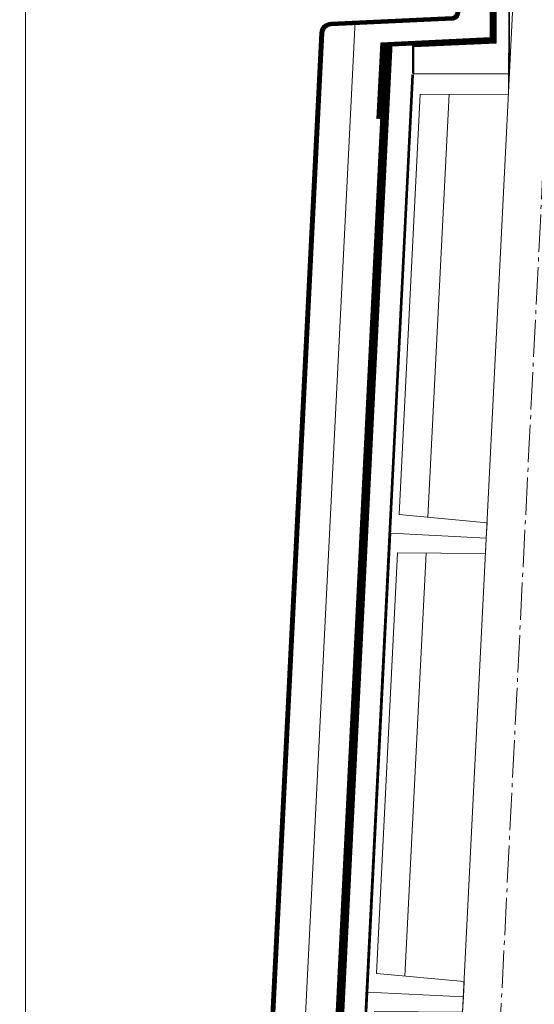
# Model space of a CAD drawing. Header units: millimetres. Extents: x -385852 to 693036, y -525006 to 444206.
# Tile 127 of 156: x 204550 to 205895, y 78569 to 81141. Entities that reach past the tile are written whole.
import ezdxf

# ---------------------------------------------------------------- set-up
doc = ezdxf.new("R2010")
doc.units = ezdxf.units.MM
doc.linetypes.add('AM_DIN_G_W050', pattern=[13.75, 9.75, -1.5, 1, -1.5])
doc.linetypes.add('CARKOVANA', pattern=[5, 3, -2])
for name, color, linetype, lineweight in [('A99_N_kce-pohl', 7, 'Continuous', 9), ('A99_N_kce-rez-ten', 4, 'Continuous', 20), ('A99_S_kce-pohl', 61, 'Continuous', 5), ('A99_S_kce-rez-sil', 7, 'Continuous', 15), ('A99_S_kce-rez-ten', 6, 'Continuous', 9)]:
    doc.layers.add(name, color=color, linetype=linetype, lineweight=lineweight)

msp = doc.modelspace()

# ---------------------------------------------------------------- linework, layer by layer
at = {"layer": 'A99_N_kce-pohl'}
for points in [[(204564.8293, 82489.8035), (204564.8293, 75230)], [(205503.6723, 81081.7589), (205210.5191, 75213.7559), (204730, 75144.0392)]]:
    msp.add_lwpolyline(points, dxfattribs=at)
at = {"layer": 'A99_N_kce-pohl', "linetype": 'CARKOVANA', "ltscale": 15, "const_width": 20}
msp.add_lwpolyline([(205513.6599, 81081.26), (205220.0607, 75204.3294), (204730, 75133.8495)], dxfattribs=at)
at = {"layer": 'A99_N_kce-rez-ten', "linetype": 'CARKOVANA', "ltscale": 15, "const_width": 5}
for points in [[(205692.5, 81300), (205692.5, 81159.7431, -0.400665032), (205680.5808, 81147.2566), (205363.3828, 81132.5032, 0.386253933), (205337.1947, 81106.405), (205051.9055, 75395.8141), (204952.361, 75264.7003), (204733.3521, 75232.9236), (204552.5, 75152.3697), (204552.5, 75042.5)], [(205697.5, 81300), (205697.5, 81159.7431, -0.400665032), (205680.8131, 81142.262), (205363.6151, 81127.5086, 0.386253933), (205342.1885, 81106.1555), (205056.8222, 75394.0214), (204955.1053, 75260.0462), (204734.7546, 75228.0748), (204557.5, 75149.1232), (204557.5, 75042.5)]]:
    msp.add_lwpolyline(points, format="xyb", dxfattribs=at)
at = {"layer": 'A99_N_kce-rez-ten', "linetype": 'Continuous', "lineweight": 5, "ltscale": 0.5}
for points in [[(205690, 81300), (205690, 81159.7431, -0.400665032), (205680.4646, 81149.7539), (205363.2666, 81135.0005, 0.386253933), (205334.6978, 81106.5297), (205049.4472, 75396.7105), (204950.9889, 75267.0274), (204732.6508, 75235.3481), (204550, 75153.993), (204550, 75042.5)], [(205695, 81300), (205695, 81159.7431, -0.400665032), (205680.6969, 81144.7593), (205363.4989, 81130.0059, 0.386253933), (205339.6916, 81106.2802), (205054.3638, 75394.9178), (204953.7332, 75262.3733), (204734.0533, 75230.4992), (204555, 75150.7465), (204555, 75042.5)], [(205700, 81300), (205700, 81159.7431, -0.400665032), (205680.9292, 81139.7647), (205363.7312, 81125.0113, 0.386253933), (205344.6854, 81106.0308), (205059.2805, 75393.125), (204956.4774, 75257.7191), (204735.4559, 75225.6504), (204560, 75147.5), (204560, 75042.5)]]:
    msp.add_lwpolyline(points, format="xyb", dxfattribs=at)
at = {"layer": 'A99_N_kce-rez-ten', "linetype": 'CARKOVANA', "ltscale": 15, "const_width": 10}
for points in [[(205498.3891, 81076.215), (205785, 81089.5457), (205785, 81300.0066)], [(205488.6994, 80882.2575), (205488.6994, 80882.2575), (205498.6398, 81081.232)]]:
    msp.add_lwpolyline(points, dxfattribs=at)
at = {"layer": 'A99_N_kce-rez-ten', "linetype": 'Continuous'}
for points in [[(205493.6219, 81080.9986), (205780, 81094.3185), (205780, 81300.0066)], [(205523.228, 81072.3648), (205790, 81084.7728), (205790, 81300.0066)], [(205718.9213, 81081.4669), (205790, 81084.7728), (205520.2916, 81072.2283)], [(204555, 75042.5), (204555, 75150.7465), (204734.0533, 75230.4992), (204953.7332, 75262.3733), (205054.3638, 75394.9178), (205337.698, 81066.3746)], [(204560, 75042.5), (204560, 75147.5), (204735.4559, 75225.6504), (204956.4774, 75257.7191), (205059.2805, 75393.125), (205342.6918, 81066.1251)], [(205483.7057, 80882.507), (205493.6219, 81080.9986)]]:
    msp.add_lwpolyline(points, dxfattribs=at)
at = {"layer": 'A99_N_kce-rez-ten'}
msp.add_lwpolyline([(205426.3791, 81137.9359), (205133.9017, 75283.4621)], dxfattribs=at)
at = {"layer": 'A99_S_kce-pohl', "lineweight": 5}
msp.add_lwpolyline([(205395, 72300), (205845, 81300)], dxfattribs=at)
at = {"layer": 'A99_S_kce-pohl', "color": 253, "linetype": 'AM_DIN_G_W050', "lineweight": 0, "ltscale": 10}
msp.add_lwpolyline([(205494.8752, 72295.0062), (205944.8752, 81295.0062)], dxfattribs=at)
at = {"layer": 'A99_S_kce-rez-sil', "lineweight": 13}
for points in [[(205830, 81600), (205827.2738, 80945.4428), (205597.0613, 80946.9313), (205542.1761, 79848.3014), (205771.3907, 79826.8379), (205769.3948, 79786.8877), (205769.3948, 79786.8877)], [(205709.52, 78588.3824), (205711.5158, 78628.3325), (205482.3013, 78649.7961), (205537.1865, 79748.426), (205767.399, 79746.9375), (205769.3948, 79786.8877), (205769.3948, 79786.8877)], [(205709.52, 78588.3824), (205707.5242, 78548.4322), (205477.3117, 78549.9207), (205422.4264, 77451.2908), (205651.641, 77429.8272), (205649.6452, 77389.877), (205649.6452, 77389.877)]]:
    msp.add_lwpolyline(points, dxfattribs=at)
at = {"layer": 'A99_S_kce-rez-ten', "lineweight": 0}
for points in [[(205580, 81000), (205830, 81000), (205830, 81600), (205580, 81600), (205580, 81530), (205795, 81520), (205795, 81080), (205580, 81070)], [(205769.3948, 79786.8877), (205519.7062, 79799.3616), (205459.8314, 78600.8563), (205709.52, 78588.3824), (205711.5158, 78628.3325), (205482.3013, 78649.7961), (205537.1865, 79748.426), (205767.399, 79746.9375)], [(205709.52, 78588.3824), (205459.8314, 78600.8563), (205399.9566, 77402.351), (205649.6452, 77389.877), (205651.641, 77429.8272), (205422.4264, 77451.2908), (205477.3117, 78549.9207), (205707.5242, 78548.4322)]]:
    msp.add_lwpolyline(points, close=True, dxfattribs=at)
at = {"layer": 'A99_S_kce-rez-ten', "linetype": 'CARKOVANA', "lineweight": 0, "ltscale": 15}
for points, const_width in [([(205577.5, 81000), (205577.5, 81072.3864), (205792.5, 81082.3864), (205792.5, 81300)], 5), ([(205513.6599, 81081.26), (205220.0607, 75204.3294), (204730, 75133.8495)], 20)]:
    msp.add_lwpolyline(points, dxfattribs=dict(at, const_width=const_width))
at = {"layer": 'A99_S_kce-rez-ten', "lineweight": 0}
for points in [[(205503.6723, 81081.7589), (205210.5191, 75213.7559), (204730, 75144.0392)], [(205523.6474, 81080.761), (205229.6733, 75196.3247), (204730, 75123.8294)], [(205579.581, 80997.8669), (205290.186, 75205.0912), (204723.9293, 75122.9572)], [(205574.5873, 80998.1164), (205285.3718, 75209.4474)]]:
    msp.add_lwpolyline(points, dxfattribs=at)
at = {"layer": 'A99_S_kce-rez-ten', "linetype": 'CARKOVANA', "ltscale": 15, "const_width": 5}
msp.add_lwpolyline([(205577.0842, 80997.9917), (205287.6454, 75205.2281)], dxfattribs=at)
at = {"layer": 'A99_S_kce-rez-ten', "lineweight": 5}
for points in [[(205616.92, 79841.3024), (205672.1306, 80946.4459)], [(205612.2558, 79747.9406), (205557.0451, 78642.7971)]]:
    msp.add_lwpolyline(points, dxfattribs=at)

doc.saveas('drawing.dxf')
